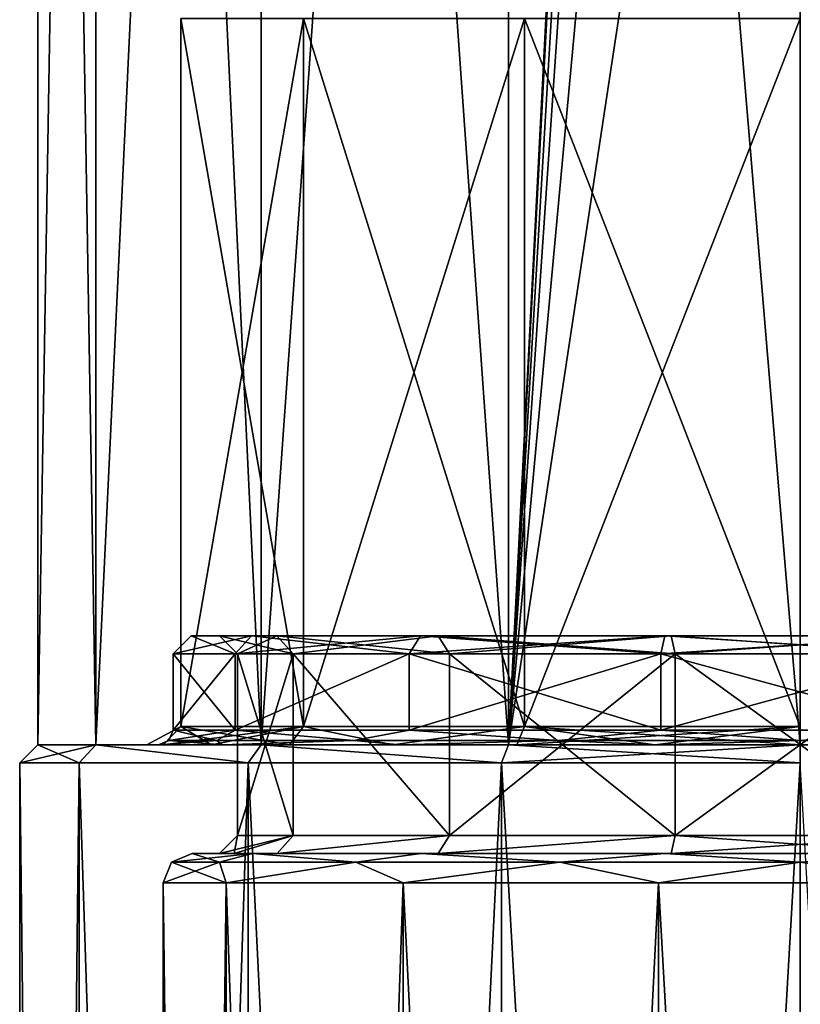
# Model space of a CAD drawing. Header units: millimetres. Extents: x -25 to 87, y -149 to 296.
# Tile 23 of 256: x -22 to 0, y -7 to 20. Entities that reach past the tile are written whole.
import ezdxf

# ---------------------------------------------------------------- set-up
doc = ezdxf.new("R2010")
doc.units = ezdxf.units.MM
doc.header["$LTSCALE"] = 65.185185
for name, color, linetype in [('11', 7, 'CONTINUOUS'), ('12', 7, 'CONTINUOUS'), ('414', 7, 'CONTINUOUS'), ('415', 7, 'CONTINUOUS'), ('416', 7, 'CONTINUOUS'), ('417', 7, 'CONTINUOUS'), ('418', 7, 'CONTINUOUS'), ('419', 7, 'CONTINUOUS'), ('420', 7, 'CONTINUOUS'), ('421', 7, 'CONTINUOUS'), ('422', 7, 'CONTINUOUS'), ('423', 7, 'CONTINUOUS'), ('424', 7, 'CONTINUOUS'), ('425', 7, 'CONTINUOUS'), ('426', 7, 'CONTINUOUS'), ('427', 7, 'CONTINUOUS'), ('428', 7, 'CONTINUOUS'), ('433', 7, 'CONTINUOUS'), ('434', 7, 'CONTINUOUS'), ('435', 7, 'CONTINUOUS'), ('436', 7, 'CONTINUOUS'), ('437', 7, 'CONTINUOUS'), ('438', 7, 'CONTINUOUS'), ('439', 7, 'CONTINUOUS'), ('440', 7, 'CONTINUOUS'), ('84', 7, 'CONTINUOUS')]:
    doc.layers.add(name, color=color, linetype=linetype)

msp = doc.modelspace()

# ---------------------------------------------------------------- linework, layer by layer
at = {"layer": '11', "color": 7, "linetype": 'CONTINUOUS', "true_color": 0x0833a0}
for points in [[(-17.061, 20, 3.894), (-13.682, 20, 10.911), (-17.061, 0.5, 3.894), (-17.061, 20, 3.894)], [(-17.061, 0.5, 3.894), (-13.682, 20, 10.911), (-13.682, 0.5, 10.911), (-17.061, 0.5, 3.894)], [(-17.061, 20, -3.894), (-17.061, 20, 3.894), (-17.061, 0.5, -3.894), (-17.061, 20, -3.894)], [(-17.061, 0.5, -3.894), (-17.061, 20, 3.894), (-17.061, 0.5, 3.894), (-17.061, 0.5, -3.894)], [(-13.682, 20, -10.911), (-17.061, 20, -3.894), (-13.682, 0.5, -10.911), (-13.682, 20, -10.911)], [(-13.682, 0.5, -10.911), (-17.061, 20, -3.894), (-17.061, 0.5, -3.894), (-13.682, 0.5, -10.911)], [(-13.682, 20, 10.911), (-7.593, 20, 15.767), (-13.682, 0.5, 10.911), (-13.682, 20, 10.911)], [(-13.682, 0.5, 10.911), (-7.593, 20, 15.767), (-7.593, 0.5, 15.767), (-13.682, 0.5, 10.911)], [(-7.593, 20, -15.767), (-13.682, 20, -10.911), (-7.593, 0.5, -15.767), (-7.593, 20, -15.767)], [(-7.593, 0.5, -15.767), (-13.682, 20, -10.911), (-13.682, 0.5, -10.911), (-7.593, 0.5, -15.767)], [(0, 20, 17.5), (0, 0.5, 17.5), (-7.593, 0.5, 15.767), (0, 20, 17.5)], [(-7.593, 20, 15.767), (0, 20, 17.5), (-7.593, 0.5, 15.767), (-7.593, 20, 15.767)], [(0, 0.5, -17.5), (0, 20, -17.5), (-7.593, 20, -15.767), (0, 0.5, -17.5)], [(0, 0.5, -17.5), (-7.593, 20, -15.767), (-7.593, 0.5, -15.767), (0, 0.5, -17.5)]]:
    msp.add_3dface(points, dxfattribs=at)
at = {"layer": '12', "color": 7, "linetype": 'CONTINUOUS', "true_color": 0x0833a0}
for points in [[(-17.061, 0.5, -3.894), (-17.061, 0.5, 3.894), (-18, 0), (-17.061, 0.5, -3.894)], [(-17.549, 0, -4.005), (-17.061, 0.5, -3.894), (-18, 0), (-17.549, 0, -4.005)], [(-18, 0), (-17.061, 0.5, 3.894), (-17.549, 0, 4.005), (-18, 0)], [(-16.217, 0, -7.81), (-17.061, 0.5, -3.894), (-17.549, 0, -4.005), (-16.217, 0, -7.81)], [(-17.061, 0.5, 3.894), (-13.682, 0.5, 10.911), (-17.549, 0, 4.005), (-17.061, 0.5, 3.894)], [(-17.549, 0, 4.005), (-13.682, 0.5, 10.911), (-16.217, 0, 7.81), (-17.549, 0, 4.005)], [(-13.682, 0.5, -10.911), (-17.061, 0.5, -3.894), (-14.073, 0, -11.223), (-13.682, 0.5, -10.911)], [(-14.073, 0, -11.223), (-17.061, 0.5, -3.894), (-16.217, 0, -7.81), (-14.073, 0, -11.223)], [(-16.217, 0, 7.81), (-13.682, 0.5, 10.911), (-14.073, 0, 11.223), (-16.217, 0, 7.81)], [(-11.223, 0, -14.073), (-13.682, 0.5, -10.911), (-14.073, 0, -11.223), (-11.223, 0, -14.073)], [(-14.073, 0, 11.223), (-13.682, 0.5, 10.911), (-11.223, 0, 14.073), (-14.073, 0, 11.223)], [(-7.593, 0.5, -15.767), (-13.682, 0.5, -10.911), (-11.223, 0, -14.073), (-7.593, 0.5, -15.767)], [(-13.682, 0.5, 10.911), (-7.593, 0.5, 15.767), (-11.223, 0, 14.073), (-13.682, 0.5, 10.911)], [(-7.81, 0, -16.217), (-7.593, 0.5, -15.767), (-11.223, 0, -14.073), (-7.81, 0, -16.217)], [(-11.223, 0, 14.073), (-7.593, 0.5, 15.767), (-7.81, 0, 16.217), (-11.223, 0, 14.073)], [(-7.593, 0.5, 15.767), (0, 0.5, 17.5), (-7.81, 0, 16.217), (-7.593, 0.5, 15.767)], [(-7.81, 0, 16.217), (0, 0.5, 17.5), (-4.005, 0, 17.549), (-7.81, 0, 16.217)], [(-4.005, 0, -17.549), (-7.593, 0.5, -15.767), (-7.81, 0, -16.217), (-4.005, 0, -17.549)], [(0, 0, -18), (0, 0.5, -17.5), (-7.593, 0.5, -15.767), (0, 0, -18)], [(0, 0, -18), (-7.593, 0.5, -15.767), (-4.005, 0, -17.549), (0, 0, -18)], [(0, 0.5, 17.5), (0, 0, 18), (-4.005, 0, 17.549), (0, 0.5, 17.5)]]:
    msp.add_3dface(points, dxfattribs=at)
at = {"layer": '414', "linetype": 'CONTINUOUS'}
for points in [[(-17.275, 0.4), (-15.564, 0.4, 7.495), (-17.275, 2.5), (-17.275, 0.4)], [(-17.275, 2.5), (-15.564, 0.4, 7.495), (-15.564, 2.5, 7.495), (-17.275, 2.5)], [(-15.564, 0.4, 7.495), (-10.771, 0.4, 13.506), (-10.771, 2.5, 13.506), (-15.564, 0.4, 7.495)], [(-15.564, 2.5, 7.495), (-15.564, 0.4, 7.495), (-10.771, 2.5, 13.506), (-15.564, 2.5, 7.495)], [(-10.771, 0.4, 13.506), (-3.844, 0.4, 16.842), (-10.771, 2.5, 13.506), (-10.771, 0.4, 13.506)], [(-10.771, 2.5, 13.506), (-3.844, 0.4, 16.842), (-3.844, 2.5, 16.842), (-10.771, 2.5, 13.506)], [(-3.844, 0.4, 16.842), (3.844, 0.4, 16.842), (-3.844, 2.5, 16.842), (-3.844, 0.4, 16.842)], [(-3.844, 2.5, 16.842), (3.844, 0.4, 16.842), (3.844, 2.5, 16.842), (-3.844, 2.5, 16.842)]]:
    msp.add_3dface(points, dxfattribs=at)
at = {"layer": '415', "linetype": 'CONTINUOUS'}
for points in [[(-17.549, 0, -4.005), (-18, 0), (-17.675, 0), (-17.549, 0, -4.005)], [(-18, 0), (-17.549, 0, 4.005), (-17.675, 0), (-18, 0)], [(-15.925, 0, -7.668), (-17.549, 0, -4.005), (-17.675, 0), (-15.925, 0, -7.668)], [(-17.549, 0, 4.005), (-16.217, 0, 7.81), (-17.675, 0), (-17.549, 0, 4.005)], [(-17.675, 0), (-16.217, 0, 7.81), (-15.925, 0, 7.667), (-17.675, 0)], [(-16.217, 0, -7.81), (-17.549, 0, -4.005), (-15.925, 0, -7.668), (-16.217, 0, -7.81)], [(-14.073, 0, -11.223), (-16.217, 0, -7.81), (-15.925, 0, -7.668), (-14.073, 0, -11.223)], [(-16.217, 0, 7.81), (-14.073, 0, 11.223), (-15.925, 0, 7.667), (-16.217, 0, 7.81)], [(-11.021, 0, -13.818), (-14.073, 0, -11.223), (-15.925, 0, -7.668), (-11.021, 0, -13.818)], [(-14.073, 0, 11.223), (-11.223, 0, 14.073), (-15.925, 0, 7.667), (-14.073, 0, 11.223)], [(-15.925, 0, 7.667), (-11.223, 0, 14.073), (-11.021, 0, 13.818), (-15.925, 0, 7.667)], [(-11.223, 0, -14.073), (-14.073, 0, -11.223), (-11.021, 0, -13.818), (-11.223, 0, -14.073)], [(-7.81, 0, -16.217), (-11.223, 0, -14.073), (-11.021, 0, -13.818), (-7.81, 0, -16.217)], [(-11.223, 0, 14.073), (-7.81, 0, 16.217), (-11.021, 0, 13.818), (-11.223, 0, 14.073)], [(-3.933, 0, -17.232), (-7.81, 0, -16.217), (-11.021, 0, -13.818), (-3.933, 0, -17.232)], [(-7.81, 0, 16.217), (-4.005, 0, 17.549), (-11.021, 0, 13.818), (-7.81, 0, 16.217)], [(-11.021, 0, 13.818), (-4.005, 0, 17.549), (-3.933, 0, 17.232), (-11.021, 0, 13.818)], [(-4.005, 0, -17.549), (-7.81, 0, -16.217), (-3.933, 0, -17.232), (-4.005, 0, -17.549)], [(-4.005, 0, 17.549), (0, 0, 18), (-3.933, 0, 17.232), (-4.005, 0, 17.549)], [(0, 0, -18), (-4.005, 0, -17.549), (-3.933, 0, -17.232), (0, 0, -18)], [(-3.933, 0, 17.232), (0, 0, 18), (3.933, 0, 17.232), (-3.933, 0, 17.232)], [(3.933, 0, -17.232), (0, 0, -18), (-3.933, 0, -17.232), (3.933, 0, -17.232)]]:
    msp.add_3dface(points, dxfattribs=at)
at = {"layer": '416', "linetype": 'CONTINUOUS'}
for points in [[(-21.5, -143.5), (-19.863, -143.5, 8.228), (-21.5, -0.5), (-21.5, -143.5)], [(-21.5, -0.5), (-19.863, -143.5, 8.228), (-19.863, -0.5, 8.228), (-21.5, -0.5)], [(-19.863, -143.5, 8.228), (-15.203, -143.5, 15.203), (-19.863, -0.5, 8.228), (-19.863, -143.5, 8.228)], [(-19.863, -0.5, 8.228), (-15.203, -143.5, 15.203), (-15.203, -0.5, 15.203), (-19.863, -0.5, 8.228)], [(-15.203, -143.5, 15.203), (-8.228, -143.5, 19.863), (-15.203, -0.5, 15.203), (-15.203, -143.5, 15.203)], [(-15.203, -0.5, 15.203), (-8.228, -143.5, 19.863), (-8.228, -0.5, 19.863), (-15.203, -0.5, 15.203)], [(-8.228, -143.5, 19.863), (0, -143.5, 21.5), (-8.228, -0.5, 19.863), (-8.228, -143.5, 19.863)], [(-8.228, -0.5, 19.863), (0, -143.5, 21.5), (0, -0.5, 21.5), (-8.228, -0.5, 19.863)], [(0, -143.5, 21.5), (8.228, -143.5, 19.863), (0, -0.5, 21.5), (0, -143.5, 21.5)]]:
    msp.add_3dface(points, dxfattribs=at)
at = {"layer": '417', "linetype": 'CONTINUOUS'}
for points in [[(-17.55, -3.8), (-15.812, -3.8, 7.615), (-17.55, -143.5), (-17.55, -3.8)], [(-17.55, -143.5), (-15.812, -3.8, 7.615), (-15.812, -143.5, 7.615), (-17.55, -143.5)], [(-15.812, -3.8, 7.615), (-10.942, -3.8, 13.721), (-15.812, -143.5, 7.615), (-15.812, -3.8, 7.615)], [(-15.812, -143.5, 7.615), (-10.942, -3.8, 13.721), (-10.942, -143.5, 13.721), (-15.812, -143.5, 7.615)], [(-10.942, -3.8, 13.721), (-3.905, -3.8, 17.11), (-10.942, -143.5, 13.721), (-10.942, -3.8, 13.721)], [(-10.942, -143.5, 13.721), (-3.905, -3.8, 17.11), (-3.905, -143.5, 17.11), (-10.942, -143.5, 13.721)], [(-3.905, -3.8, 17.11), (3.905, -3.8, 17.11), (-3.905, -143.5, 17.11), (-3.905, -3.8, 17.11)], [(-3.905, -143.5, 17.11), (3.905, -3.8, 17.11), (3.905, -143.5, 17.11), (-3.905, -143.5, 17.11)]]:
    msp.add_3dface(points, dxfattribs=at)
at = {"layer": '418', "linetype": 'CONTINUOUS'}
for points in [[(-15.092, -3, 7.266), (-16.75, -3), (-15.596, -3, 3.57), (-15.092, -3, 7.266)], [(-16.75, -3), (-15.092, -3, -7.266), (-15.596, -3, -3.57), (-16.75, -3)], [(-15.596, -3, 3.57), (-16.75, -3), (-16, -3), (-15.596, -3, 3.57)], [(-16, -3), (-16.75, -3), (-15.596, -3, -3.57), (-16, -3)], [(-14.411, -3, 6.952), (-15.092, -3, 7.266), (-15.596, -3, 3.57), (-14.411, -3, 6.952)], [(-15.596, -3, -3.57), (-15.092, -3, -7.266), (-14.411, -3, -6.952), (-15.596, -3, -3.57)], [(-10.444, -3, 13.095), (-15.092, -3, 7.266), (-9.971, -3, 12.513), (-10.444, -3, 13.095)], [(-9.971, -3, 12.513), (-15.092, -3, 7.266), (-14.411, -3, 6.952), (-9.971, -3, 12.513)], [(-15.092, -3, -7.266), (-10.444, -3, -13.095), (-9.971, -3, -12.513), (-15.092, -3, -7.266)], [(-14.411, -3, -6.952), (-15.092, -3, -7.266), (-9.971, -3, -12.513), (-14.411, -3, -6.952)], [(-3.728, -3, 16.33), (-10.444, -3, 13.095), (-3.558, -3, 15.599), (-3.728, -3, 16.33)], [(-3.558, -3, 15.599), (-10.444, -3, 13.095), (-9.971, -3, 12.513), (-3.558, -3, 15.599)], [(-10.444, -3, -13.095), (-3.728, -3, -16.33), (-3.558, -3, -15.599), (-10.444, -3, -13.095)], [(-9.971, -3, -12.513), (-10.444, -3, -13.095), (-3.558, -3, -15.599), (-9.971, -3, -12.513)], [(3.728, -3, 16.33), (-3.728, -3, 16.33), (-3.558, -3, 15.599), (3.728, -3, 16.33)], [(-3.728, -3, -16.33), (3.728, -3, -16.33), (3.558, -3, -15.599), (-3.728, -3, -16.33)], [(-3.558, -3, -15.599), (-3.728, -3, -16.33), (3.558, -3, -15.599), (-3.558, -3, -15.599)], [(3.558, -3, 15.599), (3.728, -3, 16.33), (-3.558, -3, 15.599), (3.558, -3, 15.599)]]:
    msp.add_3dface(points, dxfattribs=at)
at = {"layer": '419', "linetype": 'CONTINUOUS'}
for points in [[(-15.5, 2.5), (-13.965, 2.5, 6.725), (-15.5, -2.5), (-15.5, 2.5)], [(-15.5, -2.5), (-13.965, 2.5, 6.725), (-13.965, -2.5, 6.725), (-15.5, -2.5)], [(-13.965, 2.5, 6.725), (-9.664, 2.5, 12.118), (-9.664, -2.5, 12.118), (-13.965, 2.5, 6.725)], [(-13.965, -2.5, 6.725), (-13.965, 2.5, 6.725), (-9.664, -2.5, 12.118), (-13.965, -2.5, 6.725)], [(-9.664, 2.5, 12.118), (-3.449, 2.5, 15.111), (-9.664, -2.5, 12.118), (-9.664, 2.5, 12.118)], [(-9.664, -2.5, 12.118), (-3.449, 2.5, 15.111), (-3.449, -2.5, 15.111), (-9.664, -2.5, 12.118)], [(-3.449, 2.5, 15.111), (3.449, 2.5, 15.111), (-3.449, -2.5, 15.111), (-3.449, 2.5, 15.111)], [(-3.449, -2.5, 15.111), (3.449, 2.5, 15.111), (3.449, -2.5, 15.111), (-3.449, -2.5, 15.111)]]:
    msp.add_3dface(points, dxfattribs=at)
at = {"layer": '420', "linetype": 'CONTINUOUS'}
for points in [[(-15.114, 3, -7.278), (-16.775, 3), (-16, 3), (-15.114, 3, -7.278)], [(-16.775, 3), (-15.114, 3, 7.278), (-16, 3), (-16.775, 3)], [(-15.114, 3, -7.278), (-16, 3), (-14.415, 3, -6.942), (-15.114, 3, -7.278)], [(-16, 3), (-15.114, 3, 7.278), (-14.415, 3, 6.942), (-16, 3)], [(-10.459, 3, -13.115), (-15.114, 3, -7.278), (-14.415, 3, -6.942), (-10.459, 3, -13.115)], [(-15.114, 3, 7.278), (-10.459, 3, 13.115), (-14.415, 3, 6.942), (-15.114, 3, 7.278)], [(-9.976, 3, -12.509), (-10.459, 3, -13.115), (-14.415, 3, -6.942), (-9.976, 3, -12.509)], [(-14.415, 3, 6.942), (-10.459, 3, 13.115), (-9.976, 3, 12.509), (-14.415, 3, 6.942)], [(-3.733, 3, -16.354), (-10.459, 3, -13.115), (-9.976, 3, -12.509), (-3.733, 3, -16.354)], [(-10.459, 3, 13.115), (-3.733, 3, 16.354), (-9.976, 3, 12.509), (-10.459, 3, 13.115)], [(-3.56, 3, -15.599), (-3.733, 3, -16.354), (-9.976, 3, -12.509), (-3.56, 3, -15.599)], [(-9.976, 3, 12.509), (-3.733, 3, 16.354), (-3.56, 3, 15.599), (-9.976, 3, 12.509)], [(3.733, 3, -16.354), (-3.733, 3, -16.354), (3.56, 3, -15.599), (3.733, 3, -16.354)], [(3.56, 3, -15.599), (-3.733, 3, -16.354), (-3.56, 3, -15.599), (3.56, 3, -15.599)], [(-3.733, 3, 16.354), (3.733, 3, 16.354), (-3.56, 3, 15.599), (-3.733, 3, 16.354)], [(-3.56, 3, 15.599), (3.733, 3, 16.354), (3.56, 3, 15.599), (-3.56, 3, 15.599)]]:
    msp.add_3dface(points, dxfattribs=at)
at = {"layer": '421', "linetype": 'CONTINUOUS'}
for points in [[(-17.275, 0.4), (-17.275, 2.5), (-15.564, 2.5, -7.495), (-17.275, 0.4)], [(-15.564, 0.4, -7.495), (-17.275, 0.4), (-15.564, 2.5, -7.495), (-15.564, 0.4, -7.495)], [(-10.771, 0.4, -13.506), (-15.564, 0.4, -7.495), (-10.771, 2.5, -13.506), (-10.771, 0.4, -13.506)], [(-10.771, 2.5, -13.506), (-15.564, 0.4, -7.495), (-15.564, 2.5, -7.495), (-10.771, 2.5, -13.506)], [(-3.844, 0.4, -16.842), (-10.771, 0.4, -13.506), (-3.844, 2.5, -16.842), (-3.844, 0.4, -16.842)], [(-3.844, 2.5, -16.842), (-10.771, 0.4, -13.506), (-10.771, 2.5, -13.506), (-3.844, 2.5, -16.842)], [(3.844, 0.4, -16.842), (-3.844, 0.4, -16.842), (3.844, 2.5, -16.842), (3.844, 0.4, -16.842)], [(3.844, 2.5, -16.842), (-3.844, 0.4, -16.842), (-3.844, 2.5, -16.842), (3.844, 2.5, -16.842)]]:
    msp.add_3dface(points, dxfattribs=at)
at = {"layer": '422', "linetype": 'CONTINUOUS'}
for points in [[(-21.5, -143.5), (-21.5, -0.5), (-19.863, -0.5, -8.228), (-21.5, -143.5)], [(-19.863, -143.5, -8.228), (-21.5, -143.5), (-19.863, -0.5, -8.228), (-19.863, -143.5, -8.228)], [(-15.203, -143.5, -15.203), (-19.863, -143.5, -8.228), (-15.203, -0.5, -15.203), (-15.203, -143.5, -15.203)], [(-15.203, -0.5, -15.203), (-19.863, -143.5, -8.228), (-19.863, -0.5, -8.228), (-15.203, -0.5, -15.203)], [(-8.228, -143.5, -19.863), (-15.203, -143.5, -15.203), (-8.228, -0.5, -19.863), (-8.228, -143.5, -19.863)], [(-8.228, -0.5, -19.863), (-15.203, -143.5, -15.203), (-15.203, -0.5, -15.203), (-8.228, -0.5, -19.863)], [(0, -143.5, -21.5), (-8.228, -143.5, -19.863), (0, -0.5, -21.5), (0, -143.5, -21.5)], [(0, -0.5, -21.5), (-8.228, -143.5, -19.863), (-8.228, -0.5, -19.863), (0, -0.5, -21.5)]]:
    msp.add_3dface(points, dxfattribs=at)
at = {"layer": '423', "linetype": 'CONTINUOUS'}
for points in [[(-17.55, -3.8), (-17.55, -143.5), (-15.812, -143.5, -7.615), (-17.55, -3.8)], [(-15.812, -3.8, -7.615), (-17.55, -3.8), (-15.812, -143.5, -7.615), (-15.812, -3.8, -7.615)], [(-10.942, -3.8, -13.721), (-15.812, -3.8, -7.615), (-10.942, -143.5, -13.721), (-10.942, -3.8, -13.721)], [(-10.942, -143.5, -13.721), (-15.812, -3.8, -7.615), (-15.812, -143.5, -7.615), (-10.942, -143.5, -13.721)], [(-3.905, -3.8, -17.11), (-10.942, -3.8, -13.721), (-3.905, -143.5, -17.11), (-3.905, -3.8, -17.11)], [(-3.905, -143.5, -17.11), (-10.942, -3.8, -13.721), (-10.942, -143.5, -13.721), (-3.905, -143.5, -17.11)], [(3.905, -3.8, -17.11), (-3.905, -3.8, -17.11), (3.905, -143.5, -17.11), (3.905, -3.8, -17.11)], [(3.905, -143.5, -17.11), (-3.905, -3.8, -17.11), (-3.905, -143.5, -17.11), (3.905, -143.5, -17.11)]]:
    msp.add_3dface(points, dxfattribs=at)
at = {"layer": '424', "linetype": 'CONTINUOUS'}
for points in [[(-15.5, 2.5), (-15.5, -2.5), (-13.965, -2.5, -6.725), (-15.5, 2.5)], [(-13.965, 2.5, -6.725), (-15.5, 2.5), (-13.965, -2.5, -6.725), (-13.965, 2.5, -6.725)], [(-9.664, 2.5, -12.118), (-13.965, 2.5, -6.725), (-9.665, -2.5, -12.118), (-9.664, 2.5, -12.118)], [(-9.665, -2.5, -12.118), (-13.965, 2.5, -6.725), (-13.965, -2.5, -6.725), (-9.665, -2.5, -12.118)], [(-3.449, -2.5, -15.111), (-9.664, 2.5, -12.118), (-9.665, -2.5, -12.118), (-3.449, -2.5, -15.111)], [(-3.449, 2.5, -15.111), (-9.664, 2.5, -12.118), (-3.449, -2.5, -15.111), (-3.449, 2.5, -15.111)], [(3.449, 2.5, -15.111), (-3.449, 2.5, -15.111), (3.449, -2.5, -15.111), (3.449, 2.5, -15.111)], [(3.449, -2.5, -15.111), (-3.449, 2.5, -15.111), (-3.449, -2.5, -15.111), (3.449, -2.5, -15.111)]]:
    msp.add_3dface(points, dxfattribs=at)
at = {"layer": '425', "linetype": 'CONTINUOUS'}
for points in [[(-17.275, 0.4), (-17.392, 0.117), (-16.068, 0.117, 6.656), (-17.275, 0.4)], [(-15.564, 0.4, 7.495), (-17.275, 0.4), (-16.068, 0.117, 6.656), (-15.564, 0.4, 7.495)], [(-15.564, 0.4, 7.495), (-16.068, 0.117, 6.656), (-12.298, 0.117, 12.298), (-15.564, 0.4, 7.495)], [(-10.771, 0.4, 13.506), (-15.564, 0.4, 7.495), (-12.298, 0.117, 12.298), (-10.771, 0.4, 13.506)], [(-10.771, 0.4, 13.506), (-12.298, 0.117, 12.298), (-6.656, 0.117, 16.068), (-10.771, 0.4, 13.506)], [(-3.844, 0.4, 16.842), (-10.771, 0.4, 13.506), (-6.656, 0.117, 16.068), (-3.844, 0.4, 16.842)], [(-3.844, 0.4, 16.842), (-6.656, 0.117, 16.068), (0, 0.117, 17.392), (-3.844, 0.4, 16.842)], [(3.844, 0.4, 16.842), (-3.844, 0.4, 16.842), (0, 0.117, 17.392), (3.844, 0.4, 16.842)], [(-17.675, 0), (-15.925, 0, 7.667), (-17.392, 0.117), (-17.675, 0)], [(-17.392, 0.117), (-15.925, 0, 7.667), (-16.068, 0.117, 6.656), (-17.392, 0.117)], [(-16.068, 0.117, 6.656), (-15.925, 0, 7.667), (-12.298, 0.117, 12.298), (-16.068, 0.117, 6.656)], [(-15.925, 0, 7.667), (-11.021, 0, 13.818), (-12.298, 0.117, 12.298), (-15.925, 0, 7.667)], [(-12.298, 0.117, 12.298), (-11.021, 0, 13.818), (-6.656, 0.117, 16.068), (-12.298, 0.117, 12.298)], [(-11.021, 0, 13.818), (-3.933, 0, 17.232), (-6.656, 0.117, 16.068), (-11.021, 0, 13.818)], [(-6.656, 0.117, 16.068), (-3.933, 0, 17.232), (0, 0.117, 17.392), (-6.656, 0.117, 16.068)], [(-3.933, 0, 17.232), (3.933, 0, 17.232), (0, 0.117, 17.392), (-3.933, 0, 17.232)]]:
    msp.add_3dface(points, dxfattribs=at)
at = {"layer": '426', "linetype": 'CONTINUOUS'}
for points in [[(-17.275, 0.4), (-15.564, 0.4, -7.495), (-17.392, 0.117), (-17.275, 0.4)], [(-17.392, 0.117), (-15.564, 0.4, -7.495), (-16.068, 0.117, -6.656), (-17.392, 0.117)], [(-15.564, 0.4, -7.495), (-12.298, 0.117, -12.298), (-16.068, 0.117, -6.656), (-15.564, 0.4, -7.495)], [(-15.564, 0.4, -7.495), (-10.771, 0.4, -13.506), (-12.298, 0.117, -12.298), (-15.564, 0.4, -7.495)], [(-10.771, 0.4, -13.506), (-6.656, 0.117, -16.068), (-12.298, 0.117, -12.298), (-10.771, 0.4, -13.506)], [(-10.771, 0.4, -13.506), (-3.844, 0.4, -16.842), (-6.656, 0.117, -16.068), (-10.771, 0.4, -13.506)], [(-3.844, 0.4, -16.842), (0, 0.117, -17.392), (-6.656, 0.117, -16.068), (-3.844, 0.4, -16.842)], [(-3.844, 0.4, -16.842), (3.844, 0.4, -16.842), (0, 0.117, -17.392), (-3.844, 0.4, -16.842)], [(-15.925, 0, -7.668), (-17.675, 0), (-16.068, 0.117, -6.656), (-15.925, 0, -7.668)], [(-17.675, 0), (-17.392, 0.117), (-16.068, 0.117, -6.656), (-17.675, 0)], [(-12.298, 0.117, -12.298), (-15.925, 0, -7.668), (-16.068, 0.117, -6.656), (-12.298, 0.117, -12.298)], [(-11.021, 0, -13.818), (-15.925, 0, -7.668), (-12.298, 0.117, -12.298), (-11.021, 0, -13.818)], [(-6.656, 0.117, -16.068), (-11.021, 0, -13.818), (-12.298, 0.117, -12.298), (-6.656, 0.117, -16.068)], [(-3.933, 0, -17.232), (-11.021, 0, -13.818), (-6.656, 0.117, -16.068), (-3.933, 0, -17.232)], [(0, 0.117, -17.392), (-3.933, 0, -17.232), (-6.656, 0.117, -16.068), (0, 0.117, -17.392)], [(3.933, 0, -17.232), (-3.933, 0, -17.232), (0, 0.117, -17.392), (3.933, 0, -17.232)]]:
    msp.add_3dface(points, dxfattribs=at)
at = {"layer": '427', "linetype": 'CONTINUOUS'}
for points in [[(-17.55, -3.8), (-15.812, -3.8, -7.615), (-17.316, -3.234, 0), (-17.55, -3.8)], [(-15.998, -3.234, -6.626), (-16.75, -3), (-17.316, -3.234, 0), (-15.998, -3.234, -6.626)], [(-15.812, -3.8, -7.615), (-15.998, -3.234, -6.626), (-17.316, -3.234, 0), (-15.812, -3.8, -7.615)], [(-15.092, -3, -7.266), (-16.75, -3), (-15.998, -3.234, -6.626), (-15.092, -3, -7.266)], [(-12.244, -3.234, -12.244), (-15.092, -3, -7.266), (-15.998, -3.234, -6.626), (-12.244, -3.234, -12.244)], [(-15.812, -3.8, -7.615), (-12.244, -3.234, -12.244), (-15.998, -3.234, -6.626), (-15.812, -3.8, -7.615)], [(-15.812, -3.8, -7.615), (-10.942, -3.8, -13.721), (-12.244, -3.234, -12.244), (-15.812, -3.8, -7.615)], [(-10.444, -3, -13.095), (-15.092, -3, -7.266), (-12.244, -3.234, -12.244), (-10.444, -3, -13.095)], [(-6.626, -3.234, -15.998), (-10.444, -3, -13.095), (-12.244, -3.234, -12.244), (-6.626, -3.234, -15.998)], [(-10.942, -3.8, -13.721), (-6.626, -3.234, -15.998), (-12.244, -3.234, -12.244), (-10.942, -3.8, -13.721)], [(-10.942, -3.8, -13.721), (-3.905, -3.8, -17.11), (-6.626, -3.234, -15.998), (-10.942, -3.8, -13.721)], [(-3.728, -3, -16.33), (-10.444, -3, -13.095), (-6.626, -3.234, -15.998), (-3.728, -3, -16.33)], [(0, -3.234, -17.316), (-3.728, -3, -16.33), (-6.626, -3.234, -15.998), (0, -3.234, -17.316)], [(-3.905, -3.8, -17.11), (0, -3.234, -17.316), (-6.626, -3.234, -15.998), (-3.905, -3.8, -17.11)], [(-3.905, -3.8, -17.11), (3.905, -3.8, -17.11), (0, -3.234, -17.316), (-3.905, -3.8, -17.11)], [(3.728, -3, -16.33), (-3.728, -3, -16.33), (0, -3.234, -17.316), (3.728, -3, -16.33)]]:
    msp.add_3dface(points, dxfattribs=at)
at = {"layer": '428', "linetype": 'CONTINUOUS'}
for points in [[(-15.812, -3.8, 7.615), (-17.55, -3.8), (-15.998, -3.234, 6.626), (-15.812, -3.8, 7.615)], [(-17.55, -3.8), (-17.316, -3.234, 0), (-15.998, -3.234, 6.626), (-17.55, -3.8)], [(-16.75, -3), (-15.092, -3, 7.266), (-17.316, -3.234, 0), (-16.75, -3)], [(-17.316, -3.234, 0), (-15.092, -3, 7.266), (-15.998, -3.234, 6.626), (-17.316, -3.234, 0)], [(-15.998, -3.234, 6.626), (-15.092, -3, 7.266), (-12.244, -3.234, 12.244), (-15.998, -3.234, 6.626)], [(-15.812, -3.8, 7.615), (-15.998, -3.234, 6.626), (-12.244, -3.234, 12.244), (-15.812, -3.8, 7.615)], [(-10.942, -3.8, 13.721), (-15.812, -3.8, 7.615), (-12.244, -3.234, 12.244), (-10.942, -3.8, 13.721)], [(-15.092, -3, 7.266), (-10.444, -3, 13.095), (-12.244, -3.234, 12.244), (-15.092, -3, 7.266)], [(-12.244, -3.234, 12.244), (-10.444, -3, 13.095), (-6.626, -3.234, 15.998), (-12.244, -3.234, 12.244)], [(-10.942, -3.8, 13.721), (-12.244, -3.234, 12.244), (-6.626, -3.234, 15.998), (-10.942, -3.8, 13.721)], [(-3.905, -3.8, 17.11), (-10.942, -3.8, 13.721), (-6.626, -3.234, 15.998), (-3.905, -3.8, 17.11)], [(-10.444, -3, 13.095), (-3.728, -3, 16.33), (-6.626, -3.234, 15.998), (-10.444, -3, 13.095)], [(-6.626, -3.234, 15.998), (-3.728, -3, 16.33), (0, -3.234, 17.316), (-6.626, -3.234, 15.998)], [(-3.905, -3.8, 17.11), (-6.626, -3.234, 15.998), (0, -3.234, 17.316), (-3.905, -3.8, 17.11)], [(3.905, -3.8, 17.11), (-3.905, -3.8, 17.11), (0, -3.234, 17.316), (3.905, -3.8, 17.11)], [(-3.728, -3, 16.33), (3.728, -3, 16.33), (0, -3.234, 17.316), (-3.728, -3, 16.33)]]:
    msp.add_3dface(points, dxfattribs=at)
at = {"layer": '433', "linetype": 'CONTINUOUS'}
for points in [[(-16, -3), (-15.596, -3, -3.57), (-15.5, -2.5), (-16, -3)], [(-15.596, -3, -3.57), (-14.411, -3, -6.952), (-13.965, -2.5, -6.725), (-15.596, -3, -3.57)], [(-15.5, -2.5), (-15.596, -3, -3.57), (-13.965, -2.5, -6.725), (-15.5, -2.5)], [(-14.411, -3, -6.952), (-9.971, -3, -12.513), (-9.665, -2.5, -12.118), (-14.411, -3, -6.952)], [(-14.411, -3, -6.952), (-9.665, -2.5, -12.118), (-13.965, -2.5, -6.725), (-14.411, -3, -6.952)], [(-9.971, -3, -12.513), (-3.558, -3, -15.599), (-3.449, -2.5, -15.111), (-9.971, -3, -12.513)], [(-9.971, -3, -12.513), (-3.449, -2.5, -15.111), (-9.665, -2.5, -12.118), (-9.971, -3, -12.513)], [(-3.558, -3, -15.599), (3.558, -3, -15.599), (-3.449, -2.5, -15.111), (-3.558, -3, -15.599)], [(3.558, -3, -15.599), (3.449, -2.5, -15.111), (-3.449, -2.5, -15.111), (3.558, -3, -15.599)]]:
    msp.add_3dface(points, dxfattribs=at)
at = {"layer": '434', "linetype": 'CONTINUOUS'}
for points in [[(-15.596, -3, 3.57), (-16, -3), (-13.965, -2.5, 6.725), (-15.596, -3, 3.57)], [(-16, -3), (-15.5, -2.5), (-13.965, -2.5, 6.725), (-16, -3)], [(-14.411, -3, 6.952), (-15.596, -3, 3.57), (-13.965, -2.5, 6.725), (-14.411, -3, 6.952)], [(-9.971, -3, 12.513), (-14.411, -3, 6.952), (-9.664, -2.5, 12.118), (-9.971, -3, 12.513)], [(-14.411, -3, 6.952), (-13.965, -2.5, 6.725), (-9.664, -2.5, 12.118), (-14.411, -3, 6.952)], [(-3.558, -3, 15.599), (-9.971, -3, 12.513), (-3.449, -2.5, 15.111), (-3.558, -3, 15.599)], [(-9.971, -3, 12.513), (-9.664, -2.5, 12.118), (-3.449, -2.5, 15.111), (-9.971, -3, 12.513)], [(3.558, -3, 15.599), (-3.558, -3, 15.599), (3.449, -2.5, 15.111), (3.558, -3, 15.599)], [(-3.558, -3, 15.599), (-3.449, -2.5, 15.111), (3.449, -2.5, 15.111), (-3.558, -3, 15.599)]]:
    msp.add_3dface(points, dxfattribs=at)
at = {"layer": '435', "linetype": 'CONTINUOUS'}
for points in [[(-15.5, 2.5), (-16, 3), (-14.415, 3, 6.942), (-15.5, 2.5)], [(-13.965, 2.5, 6.725), (-15.5, 2.5), (-14.415, 3, 6.942), (-13.965, 2.5, 6.725)], [(-13.965, 2.5, 6.725), (-14.415, 3, 6.942), (-9.976, 3, 12.509), (-13.965, 2.5, 6.725)], [(-9.664, 2.5, 12.118), (-13.965, 2.5, 6.725), (-9.976, 3, 12.509), (-9.664, 2.5, 12.118)], [(-9.664, 2.5, 12.118), (-9.976, 3, 12.509), (-3.56, 3, 15.599), (-9.664, 2.5, 12.118)], [(-3.449, 2.5, 15.111), (-9.664, 2.5, 12.118), (-3.56, 3, 15.599), (-3.449, 2.5, 15.111)], [(-3.449, 2.5, 15.111), (-3.56, 3, 15.599), (3.56, 3, 15.599), (-3.449, 2.5, 15.111)], [(3.449, 2.5, 15.111), (-3.449, 2.5, 15.111), (3.56, 3, 15.599), (3.449, 2.5, 15.111)]]:
    msp.add_3dface(points, dxfattribs=at)
at = {"layer": '436', "linetype": 'CONTINUOUS'}
for points in [[(-16, 3), (-15.5, 2.5), (-13.965, 2.5, -6.725), (-16, 3)], [(-14.415, 3, -6.942), (-16, 3), (-13.965, 2.5, -6.725), (-14.415, 3, -6.942)], [(-9.976, 3, -12.509), (-14.415, 3, -6.942), (-9.664, 2.5, -12.118), (-9.976, 3, -12.509)], [(-14.415, 3, -6.942), (-13.965, 2.5, -6.725), (-9.664, 2.5, -12.118), (-14.415, 3, -6.942)], [(-3.56, 3, -15.599), (-9.976, 3, -12.509), (-3.449, 2.5, -15.111), (-3.56, 3, -15.599)], [(-9.976, 3, -12.509), (-9.664, 2.5, -12.118), (-3.449, 2.5, -15.111), (-9.976, 3, -12.509)], [(3.56, 3, -15.599), (-3.56, 3, -15.599), (3.449, 2.5, -15.111), (3.56, 3, -15.599)], [(-3.56, 3, -15.599), (-3.449, 2.5, -15.111), (3.449, 2.5, -15.111), (-3.56, 3, -15.599)]]:
    msp.add_3dface(points, dxfattribs=at)
at = {"layer": '437', "linetype": 'CONTINUOUS'}
for points in [[(-17.275, 2.5), (-15.564, 2.5, 7.495), (-16.775, 3), (-17.275, 2.5)], [(-16.775, 3), (-15.564, 2.5, 7.495), (-15.114, 3, 7.278), (-16.775, 3)], [(-15.564, 2.5, 7.495), (-10.771, 2.5, 13.506), (-15.114, 3, 7.278), (-15.564, 2.5, 7.495)], [(-10.771, 2.5, 13.506), (-10.459, 3, 13.115), (-15.114, 3, 7.278), (-10.771, 2.5, 13.506)], [(-10.771, 2.5, 13.506), (-3.844, 2.5, 16.842), (-10.459, 3, 13.115), (-10.771, 2.5, 13.506)], [(-3.844, 2.5, 16.842), (-3.733, 3, 16.354), (-10.459, 3, 13.115), (-3.844, 2.5, 16.842)], [(-3.844, 2.5, 16.842), (3.844, 2.5, 16.842), (-3.733, 3, 16.354), (-3.844, 2.5, 16.842)], [(3.844, 2.5, 16.842), (3.733, 3, 16.354), (-3.733, 3, 16.354), (3.844, 2.5, 16.842)]]:
    msp.add_3dface(points, dxfattribs=at)
at = {"layer": '438', "linetype": 'CONTINUOUS'}
for points in [[(-17.275, 2.5), (-16.775, 3), (-15.114, 3, -7.278), (-17.275, 2.5)], [(-17.275, 2.5), (-15.114, 3, -7.278), (-15.564, 2.5, -7.495), (-17.275, 2.5)], [(-15.114, 3, -7.278), (-10.459, 3, -13.115), (-15.564, 2.5, -7.495), (-15.114, 3, -7.278)], [(-10.459, 3, -13.115), (-10.771, 2.5, -13.506), (-15.564, 2.5, -7.495), (-10.459, 3, -13.115)], [(-10.459, 3, -13.115), (-3.733, 3, -16.354), (-10.771, 2.5, -13.506), (-10.459, 3, -13.115)], [(-3.733, 3, -16.354), (-3.844, 2.5, -16.842), (-10.771, 2.5, -13.506), (-3.733, 3, -16.354)], [(-3.733, 3, -16.354), (3.733, 3, -16.354), (-3.844, 2.5, -16.842), (-3.733, 3, -16.354)], [(3.733, 3, -16.354), (3.844, 2.5, -16.842), (-3.844, 2.5, -16.842), (3.733, 3, -16.354)]]:
    msp.add_3dface(points, dxfattribs=at)
at = {"layer": '439', "linetype": 'CONTINUOUS'}
for points in [[(-21, 0, 0), (-21.5, -0.5), (-19.863, -0.5, 8.228), (-21, 0, 0)], [(-19.401, 0, 8.036), (-21, 0, 0), (-19.863, -0.5, 8.228), (-19.401, 0, 8.036)], [(-19.401, 0, 8.036), (-19.863, -0.5, 8.228), (-15.203, -0.5, 15.203), (-19.401, 0, 8.036)], [(-14.849, 0, 14.849), (-19.401, 0, 8.036), (-15.203, -0.5, 15.203), (-14.849, 0, 14.849)], [(-14.849, 0, 14.849), (-15.203, -0.5, 15.203), (-8.228, -0.5, 19.863), (-14.849, 0, 14.849)], [(-8.036, 0, 19.401), (-14.849, 0, 14.849), (-8.228, -0.5, 19.863), (-8.036, 0, 19.401)], [(-8.036, 0, 19.401), (-8.228, -0.5, 19.863), (0, -0.5, 21.5), (-8.036, 0, 19.401)], [(0, 0, 21), (-8.036, 0, 19.401), (0, -0.5, 21.5), (0, 0, 21)]]:
    msp.add_3dface(points, dxfattribs=at)
at = {"layer": '440', "linetype": 'CONTINUOUS'}
for points in [[(-21, 0, 0), (-19.401, 0, -8.036), (-21.5, -0.5), (-21, 0, 0)], [(-21.5, -0.5), (-19.401, 0, -8.036), (-19.863, -0.5, -8.228), (-21.5, -0.5)], [(-19.401, 0, -8.036), (-15.203, -0.5, -15.203), (-19.863, -0.5, -8.228), (-19.401, 0, -8.036)], [(-19.401, 0, -8.036), (-14.849, 0, -14.849), (-15.203, -0.5, -15.203), (-19.401, 0, -8.036)], [(-14.849, 0, -14.849), (-8.228, -0.5, -19.863), (-15.203, -0.5, -15.203), (-14.849, 0, -14.849)], [(-14.849, 0, -14.849), (-8.036, 0, -19.401), (-8.228, -0.5, -19.863), (-14.849, 0, -14.849)], [(-8.036, 0, -19.401), (0, 0, -21), (-8.228, -0.5, -19.863), (-8.036, 0, -19.401)], [(0, 0, -21), (0, -0.5, -21.5), (-8.228, -0.5, -19.863), (0, 0, -21)]]:
    msp.add_3dface(points, dxfattribs=at)
at = {"layer": '84', "linetype": 'CONTINUOUS'}
for points in [[(-19.401, 96, 8.037), (-21, 96), (-19.401, 0, 8.036), (-19.401, 96, 8.037)], [(-21, 96), (-19.401, 96, -8.037), (-21, 0, 0), (-21, 96)], [(-19.401, 0, 8.036), (-21, 96), (-21, 0, 0), (-19.401, 0, 8.036)], [(-21, 0, 0), (-19.401, 96, -8.037), (-19.401, 0, -8.036), (-21, 0, 0)], [(-14.849, 96, 14.849), (-19.401, 96, 8.037), (-14.849, 0, 14.849), (-14.849, 96, 14.849)], [(-14.849, 0, 14.849), (-19.401, 96, 8.037), (-19.401, 0, 8.036), (-14.849, 0, 14.849)], [(-19.401, 96, -8.037), (-14.849, 96, -14.849), (-19.401, 0, -8.036), (-19.401, 96, -8.037)], [(-19.401, 0, -8.036), (-14.849, 96, -14.849), (-14.849, 0, -14.849), (-19.401, 0, -8.036)], [(-8.036, 96, 19.402), (-14.849, 96, 14.849), (-8.036, 0, 19.401), (-8.036, 96, 19.402)], [(-8.036, 0, 19.401), (-14.849, 96, 14.849), (-14.849, 0, 14.849), (-8.036, 0, 19.401)], [(-14.849, 96, -14.849), (-8.036, 96, -19.402), (-14.849, 0, -14.849), (-14.849, 96, -14.849)], [(-14.849, 0, -14.849), (-8.036, 96, -19.402), (-8.036, 0, -19.401), (-14.849, 0, -14.849)], [(0, 0, 21), (-8.036, 96, 19.402), (-8.036, 0, 19.401), (0, 0, 21)], [(-8.036, 96, 19.402), (0, 0, 21), (0, 53, 21), (-8.036, 96, 19.402)], [(-8.036, 96, -19.402), (-3.33, 91.577, -20.734), (-8.036, 0, -19.401), (-8.036, 96, -19.402)], [(-3.33, 91.577, -20.734), (-3.33, 89.423, -20.734), (-8.036, 0, -19.401), (-3.33, 91.577, -20.734)], [(-3.33, 89.423, -20.734), (-2.833, 88.445, -20.808), (-8.036, 0, -19.401), (-3.33, 89.423, -20.734)], [(-2.833, 88.445, -20.808), (-2.055, 87.667, -20.899), (-8.036, 0, -19.401), (-2.833, 88.445, -20.808)], [(-2.055, 87.667, -20.899), (0, 87, -21), (-8.036, 0, -19.401), (-2.055, 87.667, -20.899)], [(-8.036, 0, -19.401), (0, 87, -21), (0, 53, -21), (-8.036, 0, -19.401)], [(0, 0, -21), (-8.036, 0, -19.401), (0, 53, -21), (0, 0, -21)]]:
    msp.add_3dface(points, dxfattribs=at)

doc.saveas('drawing.dxf')
